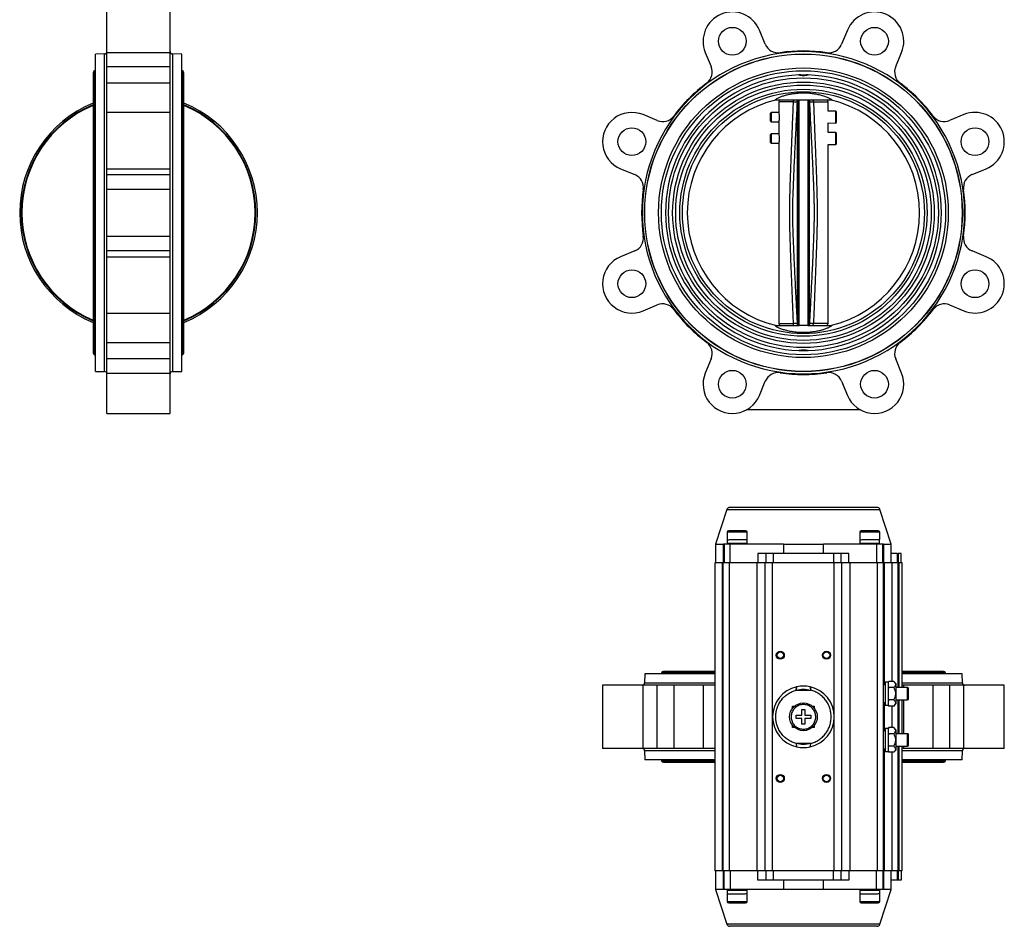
# Model space of a CAD drawing. Header units: millimetres. Extents: x 411 to 1892, y 42 to 1259.
# Tile 1 of 25: x 470 to 1109, y 42 to 631. Entities that reach past the tile are written whole.
import ezdxf

# ---------------------------------------------------------------- set-up
doc = ezdxf.new("R2010")
doc.units = ezdxf.units.MM

msp = doc.modelspace()

# ---------------------------------------------------------------- linework, layer by layer
at = {"color": 7, "linetype": 'Continuous', "lineweight": 25}
for p, q in [((526.74, 609.43), (526.74, 635.7)), ((567.74, 609.43), (567.74, 635.7)), ((953.92, 614.74), (950.09, 623.97)), ((1007.21, 623.97), (1003.39, 614.74)), ((525.26, 608.48), (519.24, 608.37)), ((519.24, 402.37), (519.24, 608.37)), ((526.74, 609.43), (567.74, 609.43)), ((526.74, 600.2), (526.74, 609.43)), ((567.74, 600.2), (567.74, 609.43)), ((575.23, 608.37), (569.21, 608.48)), ((575.23, 402.37), (575.23, 608.37)), ((914.99, 609.43), (918.81, 600.2)), ((1038.5, 600.2), (1042.32, 609.43)), ((517.74, 596.22), (517.74, 414.52)), ((519.24, 597.57), (518.74, 597.57)), ((518.74, 597.57), (518.74, 505.37)), ((526.74, 600.2), (567.74, 600.2)), ((526.74, 589.54), (526.74, 600.2)), ((567.74, 589.54), (567.74, 600.2)), ((575.74, 597.57), (575.23, 597.57)), ((575.74, 505.37), (575.74, 597.57)), ((576.74, 414.52), (576.74, 596.22)), ((976.88, 594.91), (975.62, 594.82)), ((976.88, 594.91), (980.42, 594.91)), ((981.69, 594.82), (980.42, 594.91)), ((567.74, 589.54), (526.74, 589.54)), ((526.74, 570.49), (526.74, 589.54)), ((567.74, 570.49), (567.74, 589.54)), ((960.26, 578.67), (975.46, 578.67)), ((962.65, 577.32), (962.65, 570.54)), ((969.19, 578.67), (969.19, 578.52)), ((974.56, 577.38), (974.63, 577.38)), ((974.63, 577.38), (974.63, 433.36)), ((975.05, 432.49), (975.05, 578.26)), ((975.65, 578.51), (975.8, 578.52)), ((975.65, 578.51), (975.65, 432.23)), ((981.65, 578.51), (981.51, 578.52)), ((981.65, 432.23), (981.65, 578.51)), ((981.76, 578.5), (981.72, 578.5)), ((982.25, 432.49), (982.25, 578.26)), ((982.67, 433.36), (982.67, 577.38)), ((982.67, 577.38), (982.75, 577.38)), ((988.11, 578.52), (988.11, 578.67)), ((994.65, 571.22), (994.65, 577.32)), ((567.74, 570.49), (526.74, 570.49)), ((526.74, 533.93), (526.74, 570.49)), ((567.74, 533.93), (567.74, 570.49)), ((883.83, 565.22), (874.6, 569.04)), ((957.7, 570.44), (957.15, 569.88)), ((957.15, 569.88), (957.15, 564.98)), ((962.65, 570.54), (957.7, 570.44)), ((957.7, 570.44), (957.7, 564.41)), ((999.6, 571.32), (994.65, 571.22)), ((1000.15, 570.78), (999.6, 571.32)), ((999.6, 563.53), (999.6, 571.32)), ((1000.15, 564.07), (1000.15, 570.78)), ((1082.71, 569.04), (1073.48, 565.22)), ((957.15, 564.98), (957.7, 564.41)), ((957.7, 564.41), (962.65, 564.31)), ((962.65, 564.31), (962.65, 556.67)), ((994.65, 563.63), (999.6, 563.53)), ((994.65, 557.35), (994.65, 563.63)), ((999.6, 563.53), (1000.15, 564.07)), ((957.7, 556.57), (957.15, 556.01)), ((957.15, 556.01), (957.15, 551.11)), ((962.65, 556.67), (957.7, 556.57)), ((957.7, 556.57), (957.7, 550.55)), ((999.6, 557.45), (994.65, 557.35)), ((1000.15, 556.92), (999.6, 557.45)), ((999.6, 549.66), (999.6, 557.45)), ((1000.15, 550.2), (1000.15, 556.92)), ((957.15, 551.11), (957.7, 550.55)), ((957.7, 550.55), (962.65, 550.44)), ((962.65, 550.44), (962.65, 433.42)), ((994.65, 549.77), (999.6, 549.66)), ((994.65, 433.42), (994.65, 549.77)), ((999.6, 549.66), (1000.15, 550.2)), ((526.74, 533.93), (567.74, 533.93)), ((526.74, 530.11), (526.74, 533.93)), ((567.74, 530.11), (567.74, 533.93)), ((860.05, 533.93), (869.29, 530.11)), ((1088.02, 530.11), (1097.25, 533.93)), ((526.74, 530.11), (567.74, 530.11)), ((526.74, 520.5), (526.74, 530.11)), ((567.74, 520.5), (567.74, 530.11)), ((567.74, 520.5), (526.74, 520.5)), ((526.74, 490.25), (526.74, 520.5)), ((567.74, 490.25), (567.74, 520.5)), ((518.74, 505.37), (518.74, 413.17)), ((575.74, 413.17), (575.74, 505.37)), ((526.74, 490.25), (567.74, 490.25)), ((526.74, 480.64), (526.74, 490.25)), ((567.74, 480.64), (567.74, 490.25)), ((567.74, 480.64), (526.74, 480.64)), ((526.74, 476.81), (526.74, 480.64)), ((567.74, 476.81), (567.74, 480.64)), ((869.29, 480.64), (860.05, 476.81)), ((1097.25, 476.81), (1088.02, 480.64)), ((526.74, 440.26), (526.74, 476.81)), ((526.74, 476.81), (567.74, 476.81)), ((567.74, 440.26), (567.74, 476.81)), ((874.6, 441.71), (883.83, 445.53)), ((1073.48, 445.53), (1082.71, 441.71)), ((526.74, 440.26), (567.74, 440.26)), ((526.74, 421.21), (526.74, 440.26)), ((567.74, 421.21), (567.74, 440.26)), ((960.26, 432.07), (975.46, 432.07)), ((969.19, 432.22), (969.19, 432.07)), ((974.63, 433.36), (974.56, 433.36)), ((975.55, 432.24), (975.59, 432.24)), ((975.65, 432.23), (975.8, 432.22)), ((981.51, 432.22), (981.65, 432.23)), ((982.75, 433.36), (982.67, 433.36)), ((988.11, 432.07), (988.11, 432.22)), ((526.74, 421.21), (567.74, 421.21)), ((526.74, 410.55), (526.74, 421.21)), ((567.74, 410.55), (567.74, 421.21)), ((975.62, 415.92), (976.88, 415.83)), ((976.88, 415.83), (980.42, 415.83)), ((980.42, 415.83), (981.69, 415.92)), ((518.74, 413.17), (519.24, 413.17)), ((567.74, 410.55), (526.74, 410.55)), ((526.74, 401.32), (526.74, 410.55)), ((567.74, 401.32), (567.74, 410.55)), ((575.23, 413.17), (575.74, 413.17)), ((918.81, 410.55), (914.99, 401.32)), ((1042.32, 401.32), (1038.5, 410.55)), ((519.24, 402.37), (525.26, 402.27)), ((526.74, 401.32), (567.74, 401.32)), ((526.74, 375.05), (526.74, 401.32)), ((567.74, 375.05), (567.74, 401.32)), ((569.21, 402.27), (575.23, 402.37)), ((950.09, 386.77), (953.92, 396.01)), ((1003.39, 396.01), (1007.21, 386.77)), ((1015.65, 377.37), (941.65, 377.37)), ((526.74, 375.05), (567.74, 375.05)), ((929, 312.72), (921.65, 290.11)), ((1035.65, 290.11), (1028.3, 312.72)), ((929.15, 297.91), (929.15, 290.91)), ((942.15, 293.25), (942.15, 297.91)), ((1015.15, 297.91), (1015.15, 290.91)), ((1028.15, 293.25), (1028.15, 297.91)), ((921.65, 290.11), (921.65, 278.11)), ((921.65, 290.11), (926.71, 290.11)), ((926.71, 278.11), (926.71, 290.11)), ((927.15, 290.11), (926.71, 290.11)), ((931.15, 290.11), (927.15, 290.11)), ((927.15, 290.11), (927.15, 278.11)), ((929.15, 292.86), (929.15, 290.36)), ((929.15, 290.91), (942.15, 290.91)), ((931.15, 278.11), (931.15, 290.11)), ((965.66, 290.11), (931.15, 290.11)), ((931.65, 290.36), (931.65, 290.11)), ((939.65, 290.11), (939.65, 290.53)), ((942.07, 290.59), (942.07, 293.09)), ((965.66, 290.11), (991.64, 290.11)), ((965.66, 290.11), (965.66, 284.11)), ((991.64, 284.11), (991.64, 290.11)), ((1026.15, 290.11), (991.64, 290.11)), ((1015.15, 292.86), (1015.15, 290.36)), ((1015.15, 290.91), (1028.15, 290.91)), ((1017.65, 290.36), (1017.65, 290.11)), ((1025.65, 290.11), (1025.65, 290.53)), ((1030.15, 290.11), (1026.15, 290.11)), ((1026.15, 290.11), (1026.15, 278.11)), ((1028.07, 290.59), (1028.07, 293.09)), ((1030.15, 278.11), (1030.15, 290.11)), ((1030.6, 290.11), (1030.15, 290.11)), ((1030.6, 290.11), (1035.65, 290.11)), ((1030.6, 290.11), (1030.6, 278.11)), ((1035.65, 278.11), (1035.65, 290.11)), ((949.15, 284.11), (949.15, 278.11)), ((954.15, 284.11), (949.15, 284.11)), ((954.15, 284.11), (954.15, 278.11)), ((959.15, 284.11), (954.15, 284.11)), ((959.15, 278.11), (959.15, 284.11)), ((998.15, 284.11), (959.15, 284.11)), ((998.15, 284.11), (998.15, 278.11)), ((1003.15, 284.11), (998.15, 284.11)), ((1003.15, 278.11), (1003.15, 284.11)), ((1008.15, 284.11), (1003.15, 284.11)), ((1008.15, 278.11), (1008.15, 284.11)), ((1039.36, 284.11), (1035.65, 284.11)), ((1039.36, 284.11), (1039.36, 278.11)), ((1039.36, 284.11), (1040.15, 284.11)), ((1040.15, 284.11), (1040.15, 278.11)), ((1042.15, 284.11), (1040.15, 284.11)), ((1042.15, 278.11), (1042.15, 284.11)), ((921.15, 278.11), (921.15, 78.11)), ((926.21, 278.11), (921.15, 278.11)), ((926.21, 78.11), (926.21, 278.11)), ((926.65, 278.11), (926.21, 278.11)), ((926.65, 78.11), (926.65, 278.11)), ((930.65, 278.11), (926.65, 278.11)), ((930.65, 78.11), (930.65, 278.11)), ((948.65, 278.11), (930.65, 278.11)), ((948.65, 78.11), (948.65, 278.11)), ((953.65, 278.11), (948.65, 278.11)), ((953.65, 278.11), (953.65, 78.11)), ((958.65, 278.11), (953.65, 278.11)), ((958.65, 78.11), (958.65, 278.11)), ((998.65, 278.11), (958.65, 278.11)), ((998.65, 78.11), (998.65, 278.11)), ((1003.65, 278.11), (998.65, 278.11)), ((1003.65, 78.11), (1003.65, 278.11)), ((1008.65, 278.11), (1003.65, 278.11)), ((1008.65, 278.11), (1008.65, 78.11)), ((1026.65, 278.11), (1008.65, 278.11)), ((1026.65, 78.11), (1026.65, 278.11)), ((1030.65, 278.11), (1026.65, 278.11)), ((1030.65, 78.11), (1030.65, 278.11)), ((1031.09, 278.11), (1030.65, 278.11)), ((1036.15, 278.11), (1031.09, 278.11)), ((1036.15, 201.11), (1036.15, 278.11)), ((1039.86, 278.11), (1036.15, 278.11)), ((1040.65, 278.11), (1039.86, 278.11)), ((1040.15, 278.11), (1039.86, 278.11)), ((1042.65, 278.11), (1040.65, 278.11)), ((1042.65, 197.11), (1042.65, 278.11)), ((875.65, 206.1), (875.55, 200.08)), ((921.15, 206.1), (875.65, 206.1)), ((886.45, 206.61), (886.45, 206.1)), ((921.15, 206.61), (886.45, 206.61)), ((921.15, 207.61), (887.8, 207.61)), ((1069.5, 207.61), (1042.65, 207.61)), ((1070.85, 206.61), (1042.65, 206.61)), ((1081.65, 206.1), (1042.65, 206.1)), ((1070.85, 206.1), (1070.85, 206.61)), ((1081.76, 200.08), (1081.65, 206.1)), ((848.33, 198.61), (848.33, 157.61)), ((874.6, 198.61), (848.33, 198.61)), ((874.6, 157.61), (874.6, 198.61)), ((883.83, 198.61), (874.6, 198.61)), ((883.83, 157.61), (883.83, 198.61)), ((894.49, 198.61), (883.83, 198.61)), ((894.49, 198.61), (894.49, 157.61)), ((913.54, 198.61), (894.49, 198.61)), ((913.54, 198.61), (913.54, 157.61)), ((921.15, 198.61), (913.54, 198.61)), ((1033.55, 200.61), (1031.65, 200.61)), ((1031.65, 200.61), (1031.65, 185.61)), ((1034.05, 201.11), (1033.55, 200.61)), ((1034.05, 201.11), (1033.61, 200.57)), ((1033.65, 200.54), (1033.65, 185.67)), ((1037.25, 201.11), (1034.05, 201.11)), ((1038.65, 199.71), (1037.25, 201.11)), ((1038.65, 199.71), (1038.65, 186.51)), ((1043.77, 198.61), (1042.65, 198.61)), ((1043.77, 197.11), (1043.77, 198.61)), ((1062.82, 198.61), (1043.77, 198.61)), ((1062.82, 157.61), (1062.82, 198.61)), ((1073.48, 198.61), (1062.82, 198.61)), ((1073.48, 198.61), (1073.48, 157.61)), ((1082.71, 198.61), (1073.48, 198.61)), ((1082.71, 157.61), (1082.71, 198.61)), ((1108.98, 198.61), (1082.71, 198.61)), ((1108.98, 157.61), (1108.98, 198.61)), ((973.8, 195.11), (973.86, 195.46)), ((983.51, 195.11), (973.8, 195.11)), ((983.45, 195.46), (983.51, 195.11)), ((1034.05, 197.11), (1033.58, 195.97)), ((1033.65, 197.61), (1034.05, 197.11)), ((1037.25, 197.11), (1034.05, 197.11)), ((1046.24, 197.11), (1038.65, 197.11)), ((1031.65, 185.61), (1033.55, 185.61)), ((1033.55, 185.61), (1034.05, 185.11)), ((1033.57, 190.24), (1034.05, 189.11)), ((1033.57, 185.72), (1034.05, 185.11)), ((1034.05, 189.11), (1033.58, 188.54)), ((1037.25, 189.11), (1034.05, 189.11)), ((1037.25, 185.11), (1038.65, 186.51)), ((1038.65, 189.11), (1046.24, 189.11)), ((1042.65, 167.11), (1042.65, 189.11)), ((1043.77, 167.11), (1043.77, 189.11)), ((971.65, 185.11), (973, 185.11)), ((971.65, 183.76), (971.65, 185.11)), ((973.93, 179.11), (977.65, 179.11)), ((977.65, 179.11), (977.65, 182.83)), ((979.65, 182.83), (979.65, 179.11)), ((979.65, 179.11), (983.38, 179.11)), ((984.31, 185.11), (985.65, 185.11)), ((985.65, 185.11), (985.65, 183.76)), ((1037.25, 185.11), (1034.05, 185.11)), ((1036.15, 171.11), (1036.15, 185.11)), ((977.65, 177.11), (973.93, 177.11)), ((977.65, 173.38), (977.65, 177.11)), ((983.38, 177.11), (979.65, 177.11)), ((979.65, 177.11), (979.65, 173.38)), ((971.65, 171.11), (971.65, 172.45)), ((973, 171.11), (971.65, 171.11)), ((985.65, 171.11), (984.31, 171.11)), ((985.65, 172.45), (985.65, 171.11)), ((1033.55, 170.61), (1031.65, 170.61)), ((1031.65, 170.61), (1031.65, 155.61)), ((1034.05, 171.11), (1033.55, 170.61)), ((1034.05, 167.11), (1033.58, 165.97)), ((1034.05, 171.11), (1033.61, 170.57)), ((1033.65, 170.54), (1033.65, 155.67)), ((1033.65, 167.61), (1034.05, 167.11)), ((1037.25, 171.11), (1034.05, 171.11)), ((1037.25, 167.11), (1034.05, 167.11)), ((1038.65, 169.71), (1037.25, 171.11)), ((1038.65, 169.71), (1038.65, 156.51)), ((1046.24, 167.11), (1038.65, 167.11)), ((973.86, 160.76), (973.8, 161.11)), ((973.8, 161.11), (983.51, 161.11)), ((983.51, 161.11), (983.45, 160.76)), ((1033.57, 160.24), (1034.05, 159.11)), ((874.6, 157.61), (848.33, 157.61)), ((883.83, 157.61), (874.6, 157.61)), ((875.55, 156.13), (875.65, 150.11)), ((894.49, 157.61), (883.83, 157.61)), ((913.54, 157.61), (894.49, 157.61)), ((921.15, 157.61), (913.54, 157.61)), ((1031.65, 155.61), (1033.55, 155.61)), ((1033.55, 155.61), (1034.05, 155.11)), ((1033.57, 155.72), (1034.05, 155.11)), ((1034.05, 159.11), (1033.58, 158.54)), ((1037.25, 159.11), (1034.05, 159.11)), ((1037.25, 155.11), (1034.05, 155.11)), ((1036.15, 78.11), (1036.15, 155.11)), ((1037.25, 155.11), (1038.65, 156.51)), ((1038.65, 159.11), (1046.24, 159.11)), ((1042.65, 78.11), (1042.65, 159.11)), ((1043.77, 157.61), (1042.65, 157.61)), ((1043.77, 157.61), (1043.77, 159.11)), ((1062.82, 157.61), (1043.77, 157.61)), ((1073.48, 157.61), (1062.82, 157.61)), ((1082.71, 157.61), (1073.48, 157.61)), ((1081.65, 150.11), (1081.76, 156.13)), ((1108.98, 157.61), (1082.71, 157.61)), ((921.15, 150.11), (875.65, 150.11)), ((886.45, 150.11), (886.45, 149.61)), ((886.45, 149.61), (921.15, 149.61)), ((887.8, 148.61), (921.15, 148.61)), ((1081.65, 150.11), (1042.65, 150.11)), ((1042.65, 149.61), (1070.85, 149.61)), ((1042.65, 148.61), (1069.5, 148.61)), ((1070.85, 149.61), (1070.85, 150.11)), ((926.21, 78.11), (921.15, 78.11)), ((921.65, 78.11), (921.65, 66.11)), ((926.65, 78.11), (926.21, 78.11)), ((930.65, 78.11), (926.65, 78.11)), ((926.71, 66.11), (926.71, 78.11)), ((927.15, 66.11), (927.15, 78.11)), ((948.65, 78.11), (930.65, 78.11)), ((931.15, 78.11), (931.15, 66.11)), ((953.65, 78.11), (948.65, 78.11)), ((949.15, 72.11), (949.15, 78.11)), ((958.65, 78.11), (953.65, 78.11)), ((954.15, 78.11), (954.15, 72.11)), ((998.65, 78.11), (958.65, 78.11)), ((959.15, 72.11), (959.15, 78.11)), ((998.15, 72.11), (998.15, 78.11)), ((1003.65, 78.11), (998.65, 78.11)), ((1003.15, 72.11), (1003.15, 78.11)), ((1008.65, 78.11), (1003.65, 78.11)), ((1008.15, 78.11), (1008.15, 72.11)), ((1026.65, 78.11), (1008.65, 78.11)), ((1026.15, 66.11), (1026.15, 78.11)), ((1030.65, 78.11), (1026.65, 78.11)), ((1030.15, 78.11), (1030.15, 66.11)), ((1030.6, 78.11), (1030.6, 66.11)), ((1031.09, 78.11), (1030.65, 78.11)), ((1036.15, 78.11), (1031.09, 78.11)), ((1035.65, 66.11), (1035.65, 78.11)), ((1039.86, 78.11), (1036.15, 78.11)), ((1039.36, 78.11), (1039.36, 72.11)), ((1039.86, 78.11), (1040.65, 78.11)), ((1040.15, 78.11), (1039.86, 78.11)), ((1040.15, 78.11), (1040.15, 72.11)), ((1042.65, 78.11), (1040.65, 78.11)), ((1042.15, 78.11), (1042.15, 72.11)), ((954.15, 72.11), (949.15, 72.11)), ((959.15, 72.11), (954.15, 72.11)), ((998.15, 72.11), (959.15, 72.11)), ((965.66, 72.11), (965.66, 66.11)), ((991.64, 66.11), (991.64, 72.11)), ((1003.15, 72.11), (998.15, 72.11)), ((1008.15, 72.11), (1003.15, 72.11)), ((1039.36, 72.11), (1035.65, 72.11)), ((1040.15, 72.11), (1039.36, 72.11)), ((1042.15, 72.11), (1040.15, 72.11)), ((921.65, 66.11), (929, 43.49)), ((926.71, 66.11), (921.65, 66.11)), ((927.15, 66.11), (926.71, 66.11)), ((931.15, 66.11), (927.15, 66.11)), ((942.15, 65.31), (929.15, 65.31)), ((929.23, 65.62), (929.23, 63.12)), ((965.66, 66.11), (931.15, 66.11)), ((931.65, 66.11), (931.65, 65.68)), ((939.65, 65.86), (939.65, 66.11)), ((942.15, 63.36), (942.15, 65.86)), ((942.15, 58.31), (942.15, 65.31)), ((991.64, 66.11), (965.66, 66.11)), ((1026.15, 66.11), (991.64, 66.11)), ((1028.15, 65.31), (1015.15, 65.31)), ((1015.23, 65.62), (1015.23, 63.12)), ((1017.65, 66.11), (1017.65, 65.68)), ((1025.65, 65.86), (1025.65, 66.11)), ((1030.15, 66.11), (1026.15, 66.11)), ((1028.15, 63.36), (1028.15, 65.86)), ((1028.15, 58.31), (1028.15, 65.31)), ((1028.3, 43.49), (1035.65, 66.11)), ((1030.6, 66.11), (1030.15, 66.11)), ((1035.65, 66.11), (1030.6, 66.11)), ((929.15, 62.96), (929.15, 58.31)), ((1015.15, 62.96), (1015.15, 58.31))]:
    msp.add_line(p, q, dxfattribs=at)
at = {"color": 8, "linetype": 'Continuous', "lineweight": 25}
for p, q in [((525.26, 402.27), (525.26, 608.48)), ((569.21, 608.48), (569.21, 505.37)), ((972.17, 577.32), (962.65, 577.32)), ((985.14, 577.32), (994.65, 577.32)), ((569.21, 505.37), (569.21, 402.27)), ((994.65, 433.42), (985.14, 433.42)), ((929, 312.72), (978.38, 312.72)), ((978.38, 312.72), (1028.3, 312.72)), ((942.15, 297.91), (929.15, 297.91)), ((1028.15, 297.91), (1015.15, 297.91)), ((1031.09, 278.11), (1031.09, 198.93)), ((1039.86, 278.11), (1039.86, 197.11)), ((1040.65, 278.11), (1040.65, 197.11)), ((875.55, 200.08), (921.15, 200.08)), ((1042.65, 200.08), (1081.76, 200.08)), ((1046.24, 189.11), (1046.24, 197.11)), ((1031.09, 187.28), (1031.09, 168.93)), ((1039.86, 189.11), (1039.86, 167.11)), ((1040.65, 189.11), (1040.65, 167.11)), ((1046.24, 159.11), (1046.24, 167.11)), ((921.15, 156.13), (875.55, 156.13)), ((1031.09, 157.28), (1031.09, 78.11)), ((1039.86, 159.11), (1039.86, 78.11)), ((1040.65, 159.11), (1040.65, 78.11)), ((1081.76, 156.13), (1042.65, 156.13)), ((929.15, 58.31), (942.15, 58.31)), ((1015.15, 58.31), (1028.15, 58.31)), ((1028.3, 43.49), (929, 43.49))]:
    msp.add_line(p, q, dxfattribs=at)
at = {"color": 7, "linetype": 'Continuous', "lineweight": 25, "flags": 128}
for points in [[(981.82, 578.67), (982.74, 578.67), (985.38, 578.67), (987.9, 578.67), (990.24, 578.67), (992.36, 578.67), (994.22, 578.67), (995.8, 578.67), (997.04, 578.67)], [(981.87, 432.07), (982.74, 432.07), (985.38, 432.07), (987.9, 432.07), (990.24, 432.07), (992.36, 432.07), (994.22, 432.07), (995.8, 432.07), (997.04, 432.07)], [(1025.65, 65.93), (1025.97, 65.92), (1027.47, 65.89), (1028.13, 65.86), (1027.84, 65.83), (1026.67, 65.8), (1024.76, 65.77), (1022.4, 65.74), (1019.94, 65.71), (1017.72, 65.68), (1016.08, 65.65), (1015.23, 65.62), (1015.23, 65.62)]]:
    msp.add_lwpolyline(points, dxfattribs=at)
at = {"color": 8, "linetype": 'Continuous', "lineweight": 25, "flags": 128}
msp.add_lwpolyline([(962.65, 433.42), (962.7, 433.42), (963.08, 433.42), (963.82, 433.42), (964.92, 433.42), (966.33, 433.42), (968.04, 433.42), (970.01, 433.42), (972.17, 433.42)], dxfattribs=at)
at = {"color": 7, "linetype": 'Continuous', "lineweight": 25}
for centre, radius in [((932.54, 616.7), 9), ((1024.77, 616.7), 9), ((978.65, 505.37), 103.11), ((978.65, 505.37), 103), ((978.65, 505.37), 94), ((978.65, 505.37), 92.2), ((978.65, 505.37), 87.55), ((978.65, 505.37), 84.85), ((978.65, 505.37), 82.9), ((978.65, 505.37), 80.2), ((978.65, 505.37), 78.5), ((867.33, 551.49), 9), ((1089.98, 551.49), 9), ((867.33, 459.26), 9), ((1089.98, 459.26), 9), ((932.54, 394.05), 9), ((1024.77, 394.05), 9), ((963.65, 218.11), 2.6), ((963.65, 218.11), 2.1), ((993.65, 218.11), 2.6), ((993.65, 218.11), 2.1), ((978.65, 178.11), 9), ((963.65, 138.11), 2.6), ((993.65, 138.11), 2.6), ((963.65, 138.11), 2.1), ((993.65, 138.11), 2.1)]:
    msp.add_circle(centre, radius, dxfattribs=at)
for centre, radius, start, end in [((932.54, 616.7), 19, 22.5, 202.5), ((1024.77, 616.7), 19, 337.5, 157.5), ((962.23, 618.18), 9, 202.5, 278.28188), ((995.07, 618.18), 9, 261.71812, 337.5), ((525.24, 609.98), 1.5, 271, 0), ((569.24, 609.98), 1.5, 180, 269), ((978.65, 505.37), 104.6, 0, 180), ((978.65, 505.37), 105, 81.71812, 98.28188), ((519.15, 596.22), 1.41, 106.94229, 180), ((575.32, 596.22), 1.41, 0, 73.05771), ((978.65, 505.37), 89.5, 91.94225, 268.05775), ((910.49, 596.75), 9, 306.71812, 22.5), ((978.65, 505.37), 89.5, 271.94225, 88.05775), ((1046.81, 596.75), 9, 157.5, 233.28188), ((978.65, 505.37), 105, 126.71812, 143.28188), ((978.65, 505.37), 105, 36.71812, 53.28188), ((547.24, 505.37), 77.1, 112.49606, 247.50394), ((547.24, 505.37), 76.1, 112.80822, 247.19178), ((547.24, 505.37), 75.7, 112.93545, 247.06455), ((547.24, 505.37), 77.1, 292.49606, 67.50394), ((547.24, 505.37), 76.1, 292.80822, 67.19178), ((547.24, 505.37), 75.7, 292.93545, 67.06455), ((978.65, 505.37), 75.36, 103.42699, 256.57301), ((963.85, 577.32), 1.2, 90, 180), ((993.45, 577.32), 1.2, 0, 90), ((978.65, 505.37), 75.36, 283.42699, 76.57301), ((867.33, 551.49), 19, 67.5, 247.5), ((1089.98, 551.49), 19, 292.5, 112.5), ((887.27, 573.53), 9, 247.5, 323.28188), ((1070.03, 573.53), 9, 216.71812, 292.5), ((865.84, 521.79), 9, 351.71812, 67.5), ((1091.46, 521.79), 9, 112.5, 188.28188), ((978.65, 505.37), 105, 171.71812, 188.28188), ((978.65, 505.37), 105, 351.71812, 8.28188), ((978.65, 505.37), 104.6, 180, 0), ((865.84, 488.95), 9, 292.5, 8.28188), ((1091.46, 488.95), 9, 171.71812, 247.5), ((867.33, 459.26), 19, 112.5, 292.5), ((1089.98, 459.26), 19, 247.5, 67.5), ((887.27, 437.21), 9, 36.71812, 112.5), ((978.65, 505.37), 105, 216.71812, 233.28188), ((978.65, 505.37), 105, 306.71812, 323.28188), ((1070.03, 437.21), 9, 67.5, 143.28188), ((963.85, 433.42), 1.2, 180, 270), ((993.45, 433.42), 1.2, 270, 0), ((910.49, 413.99), 9, 337.5, 53.28188), ((1046.81, 413.99), 9, 126.71812, 202.5), ((519.15, 414.52), 1.41, 180, 253.05771), ((575.32, 414.52), 1.41, 286.94229, 0), ((525.24, 400.77), 1.5, 0, 89), ((569.24, 400.77), 1.5, 91, 180), ((932.54, 394.05), 19, 157.5, 337.5), ((962.23, 392.56), 9, 81.71812, 157.5), ((978.65, 505.37), 105, 261.71812, 278.28188), ((995.07, 392.56), 9, 22.5, 98.28188), ((1024.77, 394.05), 19, 202.5, 22.5), ((930.9, 312.11), 2, 90, 162), ((1026.4, 312.11), 2, 18, 90), ((930.15, 297.91), 1, 90, 180), ((941.15, 297.91), 1, 0, 90), ((1016.15, 297.91), 1, 90, 180), ((1027.15, 297.91), 1, 0, 90), ((887.8, 206.2), 1.41, 90, 163.05771), ((1069.5, 206.2), 1.41, 16.94229, 90), ((874.05, 200.11), 1.5, 270, 359), ((978.65, 178.11), 20, 77.36295, 102.63705), ((1030.85, 197.76), 1.2, 48.18969, 99.59407), ((1083.26, 200.11), 1.5, 181, 270), ((978.65, 178.11), 20, 102.63705, 257.36295), ((978.65, 178.11), 20, 282.63705, 77.36295), ((1046.24, 196.61), 0.5, 0, 90), ((1030.85, 188.46), 1.2, 260.40593, 311.81031), ((1046.24, 189.61), 0.5, 270, 0), ((1030.85, 167.76), 1.2, 48.18969, 99.59407), ((1046.24, 166.61), 0.5, 0, 90), ((874.05, 156.11), 1.5, 1, 90), ((978.65, 178.11), 20, 257.36295, 282.63705), ((1030.85, 158.46), 1.2, 260.40593, 311.81031), ((1046.24, 159.61), 0.5, 270, 0), ((1083.26, 156.11), 1.5, 90, 179), ((887.8, 150.02), 1.41, 196.94229, 270), ((1069.5, 150.02), 1.41, 270, 343.05771), ((930.15, 58.31), 1, 180, 270), ((941.15, 58.31), 1, 270, 0), ((1016.15, 58.31), 1, 180, 270), ((1027.15, 58.31), 1, 270, 0), ((930.9, 44.11), 2, 198, 270), ((1026.4, 44.11), 2, 270, 342)]:
    msp.add_arc(centre, radius, start, end, dxfattribs=at)
for points, knots in [([(975.62, 594.82), (976.61, 594.67), (978.63, 594.37), (980.66, 594.67), (981.69, 594.82)], [0, 0, 0, 0, 0.490336, 1, 1, 1, 1]), ([(997.04, 578.67), (996.68, 578.92), (995.94, 579.41), (994.17, 580.24), (991.88, 581.08), (989.08, 581.86), (985.94, 582.47), (982.73, 582.86), (979.52, 583.02), (976.51, 582.98), (973.65, 582.76), (970.98, 582.4), (968.48, 581.9), (966.12, 581.29), (964.02, 580.58), (961.82, 579.67), (960.86, 579.05), (960.26, 578.67)], [0, 0, 0, 0, 0.067619, 0.135232, 0.20977, 0.284256, 0.353538, 0.422763, 0.483069, 0.543368, 0.599023, 0.654698, 0.712217, 0.769761, 0.833557, 0.897373, 1, 1, 1, 1]), ([(972.17, 433.42), (972.07, 435.79), (971.88, 440.53), (971.59, 447.62), (971.31, 454.78), (971.02, 461.89), (970.76, 468.63), (970.53, 474.61), (970.35, 479.77), (970.18, 484.6), (970.04, 489.17), (969.91, 493.5), (969.83, 497.35), (969.78, 500.89), (969.75, 504.21), (969.76, 507.4), (969.79, 510.6), (969.84, 514.17), (969.94, 518.34), (970.09, 523.41), (970.27, 528.79), (970.44, 533.61), (970.59, 537.67), (970.74, 541.42), (970.89, 545.53), (971.05, 549.6), (971.2, 553.35), (971.34, 556.92), (971.51, 560.96), (971.69, 565.43), (971.87, 569.93), (972.03, 573.84), (972.13, 576.23), (972.17, 577.32)], [0, 0, 0, 0, 0.04941, 0.09872, 0.14793, 0.198711, 0.246934, 0.288494, 0.323393, 0.354515, 0.389202, 0.418602, 0.444834, 0.469445, 0.492319, 0.513942, 0.535891, 0.559097, 0.588341, 0.622781, 0.664814, 0.700359, 0.723313, 0.749409, 0.778648, 0.80896, 0.834377, 0.856709, 0.883545, 0.918469, 0.950059, 0.977236, 1, 1, 1, 1]), ([(974.56, 577.38), (974.31, 572.53), (973.82, 562.89), (973.1, 548.46), (972.41, 534.08), (971.77, 519.71), (971.44, 506.74), (971.65, 495.15), (972.04, 484.89), (972.51, 474.6), (973, 464.33), (973.51, 454.05), (974.03, 443.74), (974.38, 436.82), (974.56, 433.36)], [0, 0, 0, 0, 0.101217, 0.20067, 0.300871, 0.400727, 0.499998, 0.570764, 0.641924, 0.713625, 0.785184, 0.855885, 0.927913, 1, 1, 1, 1]), ([(972.17, 577.32), (972.51, 577.33), (973.18, 577.34), (973.93, 577.36), (974.45, 577.37), (974.52, 577.38), (974.56, 577.38)], [0, 0, 0, 0, 0.250129, 0.500099, 0.750013, 1, 1, 1, 1]), ([(974.56, 577.38), (974.58, 577.53), (974.63, 577.83), (974.91, 578.21), (975.3, 578.47), (975.61, 578.51), (975.76, 578.52)], [0, 0, 0, 0, 0.238855, 0.497365, 0.757342, 1, 1, 1, 1]), ([(974.63, 577.38), (974.64, 577.48), (974.64, 577.61), (974.72, 577.83), (974.78, 577.94), (974.85, 578.05), (974.91, 578.12), (974.98, 578.19), (975.03, 578.23), (975.05, 578.25), (975.05, 578.26)], [0, 0, 0, 0, 0.494003, 0.629684, 0.779203, 0.841976, 0.905425, 0.948083, 0.990675, 1, 1, 1, 1]), ([(975.65, 578.51), (975.59, 578.5), (975.42, 578.47), (975.22, 578.38), (975.11, 578.3), (975.05, 578.26)], [0, 0, 0, 0, 0.197749, 0.537054, 1, 1, 1, 1]), ([(981.51, 578.52), (981.34, 578.52), (981, 578.52), (980.35, 578.52), (979.64, 578.52), (978.98, 578.52), (978.39, 578.52), (977.75, 578.52), (976.97, 578.52), (976.31, 578.52), (975.95, 578.52), (975.8, 578.52)], [0, 0, 0, 0, 0.146121, 0.291356, 0.393792, 0.462753, 0.532167, 0.593879, 0.691336, 0.869803, 1, 1, 1, 1]), ([(981.65, 578.51), (981.72, 578.5), (981.89, 578.47), (982.08, 578.38), (982.19, 578.3), (982.25, 578.26)], [0, 0, 0, 0, 0.197741, 0.537032, 1, 1, 1, 1]), ([(982.25, 578.26), (982.28, 578.23), (982.32, 578.2), (982.39, 578.13), (982.45, 578.06), (982.54, 577.92), (982.66, 577.66), (982.67, 577.5), (982.67, 577.38)], [0, 0, 0, 0, 0.053607, 0.09695, 0.140101, 0.21844, 0.42972, 1, 1, 1, 1]), ([(982.75, 433.36), (982.89, 436.13), (983.16, 441.38), (983.54, 448.9), (983.89, 455.92), (984.23, 462.79), (984.56, 469.52), (984.85, 475.81), (985.11, 481.4), (985.32, 486.4), (985.48, 490.77), (985.61, 494.53), (985.69, 497.74), (985.75, 500.7), (985.78, 503.55), (985.78, 506.28), (985.76, 508.97), (985.72, 511.7), (985.65, 514.49), (985.57, 517.44), (985.47, 520.24), (985.37, 522.99), (985.26, 525.68), (985.13, 528.68), (984.99, 531.95), (984.81, 535.86), (984.59, 540.45), (984.35, 545.58), (984.08, 550.89), (983.81, 556.41), (983.5, 562.6), (983.14, 569.64), (982.89, 574.69), (982.75, 577.38)], [0, 0, 0, 0, 0.057765, 0.109392, 0.156528, 0.204078, 0.252511, 0.296743, 0.335273, 0.369001, 0.400873, 0.426162, 0.447313, 0.467784, 0.487753, 0.506478, 0.52475, 0.543693, 0.563119, 0.582944, 0.605144, 0.621434, 0.640083, 0.661218, 0.683962, 0.708144, 0.742663, 0.779577, 0.815033, 0.853297, 0.894687, 0.943884, 1, 1, 1, 1]), ([(982.75, 577.38), (982.78, 577.38), (982.86, 577.37), (983.37, 577.36), (984.13, 577.34), (984.8, 577.33), (985.14, 577.32)], [0, 0, 0, 0, 0.24998, 0.499896, 0.749863, 1, 1, 1, 1]), ([(985.14, 577.32), (985.24, 574.78), (985.45, 569.71), (985.75, 562.11), (986.05, 554.79), (986.32, 548.02), (986.55, 542.06), (986.76, 536.39), (986.97, 530.71), (987.16, 525.11), (987.31, 520.14), (987.42, 515.98), (987.49, 512.36), (987.54, 509.19), (987.55, 506.35), (987.55, 503.64), (987.53, 500.85), (987.48, 497.94), (987.42, 494.78), (987.33, 491.14), (987.2, 486.77), (987.04, 482.14), (986.88, 477.47), (986.7, 472.81), (986.51, 467.72), (986.31, 462.73), (986.14, 458.21), (985.97, 454.04), (985.79, 449.61), (985.61, 444.98), (985.43, 440.62), (985.27, 436.83), (985.18, 434.49), (985.14, 433.42)], [0, 0, 0, 0, 0.052961, 0.105799, 0.158513, 0.205619, 0.246909, 0.28284, 0.323721, 0.365422, 0.399621, 0.427197, 0.452228, 0.474964, 0.49321, 0.511523, 0.531288, 0.551346, 0.572185, 0.597201, 0.627207, 0.663328, 0.693539, 0.724625, 0.760524, 0.79963, 0.828648, 0.854831, 0.886699, 0.92096, 0.951332, 0.977679, 1, 1, 1, 1]), ([(962.66, 570.39), (962.66, 570.4), (962.65, 570.44), (962.7, 570.18), (962.79, 569.62), (962.89, 568.79), (962.93, 568.01), (962.94, 567.22), (962.91, 566.42), (962.83, 565.53), (962.73, 564.86), (962.66, 564.46), (962.66, 564.46), (962.66, 564.46)], [0, 0, 0, 0, 0.034325, 0.139748, 0.24578, 0.353433, 0.46125, 0.50024, 0.606318, 0.712352, 0.819564, 0.927576, 1, 1, 1, 1]), ([(962.66, 556.52), (962.66, 556.53), (962.65, 556.57), (962.7, 556.31), (962.79, 555.75), (962.89, 554.92), (962.93, 554.14), (962.94, 553.35), (962.91, 552.56), (962.83, 551.66), (962.73, 550.99), (962.66, 550.6), (962.66, 550.6), (962.66, 550.59)], [0, 0, 0, 0, 0.034325, 0.139748, 0.24578, 0.353433, 0.46125, 0.50024, 0.606318, 0.712352, 0.819564, 0.927576, 1, 1, 1, 1]), ([(960.26, 432.07), (960.63, 431.83), (961.37, 431.33), (963.13, 430.5), (965.43, 429.66), (968.23, 428.88), (971.37, 428.27), (974.58, 427.88), (977.79, 427.73), (980.79, 427.77), (983.65, 427.99), (986.33, 428.35), (988.83, 428.84), (991.19, 429.46), (993.29, 430.16), (995.49, 431.08), (996.45, 431.69), (997.04, 432.07)], [0, 0, 0, 0, 0.067619, 0.135232, 0.20977, 0.284256, 0.353538, 0.422763, 0.483069, 0.543368, 0.599023, 0.654698, 0.712217, 0.769761, 0.833557, 0.897373, 1, 1, 1, 1]), ([(974.56, 433.36), (974.52, 433.36), (974.45, 433.37), (973.93, 433.39), (973.18, 433.4), (972.51, 433.42), (972.17, 433.42)], [0, 0, 0, 0, 0.24998, 0.499896, 0.749863, 1, 1, 1, 1]), ([(975.05, 432.49), (975.03, 432.51), (974.98, 432.55), (974.92, 432.61), (974.86, 432.69), (974.76, 432.82), (974.65, 433.09), (974.64, 433.25), (974.63, 433.36)], [0, 0, 0, 0, 0.053606, 0.096948, 0.140099, 0.218428, 0.429664, 1, 1, 1, 1]), ([(975.65, 432.23), (975.59, 432.24), (975.42, 432.27), (975.22, 432.36), (975.11, 432.44), (975.05, 432.49)], [0, 0, 0, 0, 0.1977525, 0.5370681, 1, 1, 1, 1]), ([(981.51, 432.22), (981.34, 432.22), (981, 432.22), (980.35, 432.22), (979.64, 432.22), (978.98, 432.22), (978.39, 432.22), (977.75, 432.22), (976.97, 432.22), (976.31, 432.22), (975.95, 432.22), (975.8, 432.22)], [0, 0, 0, 0, 0.146121, 0.291356, 0.393792, 0.462753, 0.532167, 0.593879, 0.691336, 0.869803, 1, 1, 1, 1]), ([(981.55, 432.22), (981.7, 432.24), (982, 432.27), (982.4, 432.53), (982.68, 432.91), (982.72, 433.22), (982.75, 433.36)], [0, 0, 0, 0, 0.240717, 0.499951, 0.759212, 1, 1, 1, 1]), ([(982.25, 432.49), (982.2, 432.45), (982.08, 432.36), (981.89, 432.27), (981.7, 432.24), (981.65, 432.23)], [0, 0, 0, 0, 0.425392, 0.854803, 1, 1, 1, 1]), ([(982.67, 433.36), (982.67, 433.26), (982.66, 433.13), (982.58, 432.92), (982.53, 432.81), (982.46, 432.7), (982.39, 432.62), (982.32, 432.55), (982.28, 432.51), (982.26, 432.49), (982.25, 432.49)], [0, 0, 0, 0, 0.494034, 0.629708, 0.779223, 0.841994, 0.905441, 0.948099, 0.990691, 1, 1, 1, 1]), ([(985.14, 433.42), (984.8, 433.42), (984.13, 433.4), (983.37, 433.39), (982.86, 433.37), (982.78, 433.36), (982.75, 433.36)], [0, 0, 0, 0, 0.250129, 0.500099, 0.750013, 1, 1, 1, 1]), ([(981.69, 415.92), (980.69, 416.07), (978.67, 416.37), (976.65, 416.08), (975.62, 415.92)], [0, 0, 0, 0, 0.490336, 1, 1, 1, 1]), ([(978.65, 314.11), (976.71, 314.11), (972.77, 314.11), (966.86, 314.11), (961.46, 314.11), (956.65, 314.11), (952.45, 314.11), (948.49, 314.11), (944.83, 314.11), (941.52, 314.11), (938.64, 314.11), (936.18, 314.11), (933.99, 314.11), (932.26, 314.11), (931.11, 314.11), (930.97, 314.11), (930.9, 314.11)], [0, 0, 0, 0, 0.077631, 0.157664, 0.239951, 0.304276, 0.368607, 0.4343, 0.5, 0.565693, 0.631393, 0.695717, 0.760049, 0.84233, 0.922367, 1, 1, 1, 1]), ([(1026.4, 314.11), (1026.33, 314.11), (1026.19, 314.11), (1025.05, 314.11), (1023.31, 314.11), (1021.12, 314.11), (1018.67, 314.11), (1015.78, 314.11), (1012.48, 314.11), (1008.81, 314.11), (1004.86, 314.11), (1000.65, 314.11), (995.85, 314.11), (990.45, 314.11), (984.54, 314.11), (980.59, 314.11), (978.65, 314.11)], [0, 0, 0, 0, 0.077627, 0.157664, 0.239951, 0.304276, 0.368607, 0.4343, 0.5, 0.565693, 0.631393, 0.695717, 0.760049, 0.84233, 0.922366, 1, 1, 1, 1]), ([(941.15, 298.91), (941.08, 298.91), (940.97, 298.91), (940.28, 298.91), (939.57, 298.91), (938.69, 298.91), (937.41, 298.91), (935.65, 298.91), (933.9, 298.91), (932.62, 298.91), (931.73, 298.91), (931.02, 298.91), (930.34, 298.91), (930.23, 298.91), (930.15, 298.91)], [0, 0, 0, 0, 0.119728, 0.18418, 0.25, 0.31582, 0.380272, 0.5, 0.619728, 0.68418, 0.75, 0.81582, 0.880272, 1, 1, 1, 1]), ([(1027.15, 298.91), (1027.08, 298.91), (1026.97, 298.91), (1026.28, 298.91), (1025.57, 298.91), (1024.69, 298.91), (1023.41, 298.91), (1021.65, 298.91), (1019.9, 298.91), (1018.62, 298.91), (1017.73, 298.91), (1017.02, 298.91), (1016.34, 298.91), (1016.23, 298.91), (1016.15, 298.91)], [0, 0, 0, 0, 0.119728, 0.18418, 0.25, 0.31582, 0.380272, 0.5, 0.619728, 0.68418, 0.75, 0.81582, 0.880272, 1, 1, 1, 1]), ([(931.65, 290.29), (931.54, 290.29), (930.71, 290.3), (929.68, 290.32), (929.34, 290.34), (929.17, 290.35)], [0, 0, 0, 0, 0.070246, 0.53521, 1, 1, 1, 1]), ([(942.07, 293.09), (941.85, 293.08), (941.41, 293.06), (939.67, 293.03), (937.41, 293), (934.88, 292.97), (932.47, 292.94), (930.52, 292.91), (929.33, 292.88), (929.26, 292.86), (929.23, 292.86)], [0, 0, 0, 0, 0.128217, 0.256082, 0.384262, 0.512242, 0.640389, 0.768412, 0.896521, 1, 1, 1, 1]), ([(929.23, 290.36), (929.26, 290.36), (929.33, 290.38), (930.52, 290.41), (932.47, 290.44), (934.88, 290.47), (937.41, 290.5), (939.67, 290.53), (941.41, 290.56), (941.85, 290.58), (942.07, 290.59)], [0, 0, 0, 0, 0.103409, 0.231529, 0.359562, 0.487719, 0.615708, 0.743898, 0.871773, 1, 1, 1, 1]), ([(1017.65, 290.29), (1017.54, 290.29), (1016.71, 290.3), (1015.68, 290.32), (1015.34, 290.34), (1015.17, 290.35)], [0, 0, 0, 0, 0.070246, 0.53521, 1, 1, 1, 1]), ([(1028.07, 293.09), (1027.85, 293.08), (1027.41, 293.06), (1025.67, 293.03), (1023.41, 293), (1020.88, 292.97), (1018.47, 292.94), (1016.52, 292.91), (1015.33, 292.88), (1015.26, 292.86), (1015.23, 292.86)], [0, 0, 0, 0, 0.128217, 0.256082, 0.384262, 0.512242, 0.640389, 0.768412, 0.896521, 1, 1, 1, 1]), ([(1015.23, 290.36), (1015.26, 290.36), (1015.33, 290.38), (1016.52, 290.41), (1018.47, 290.44), (1020.88, 290.47), (1023.41, 290.5), (1025.67, 290.53), (1027.41, 290.56), (1027.85, 290.58), (1028.07, 290.59)], [0, 0, 0, 0, 0.103409, 0.231529, 0.359562, 0.487719, 0.615708, 0.743898, 0.871773, 1, 1, 1, 1]), ([(1037.25, 201.11), (1037.5, 200.83), (1038.01, 200.28), (1038.44, 199.24), (1038.18, 198.13), (1037.54, 197.42), (1037.25, 197.11)], [0, 0, 0, 0, 0.216461, 0.440323, 0.75191, 1, 1, 1, 1]), ([(973.86, 160.76), (972.97, 161.04), (971.17, 161.63), (968.63, 163.06), (966.29, 164.91), (964.26, 167.15), (962.64, 169.71), (961.48, 172.45), (960.8, 175.28), (960.58, 178.11), (960.8, 180.94), (961.48, 183.76), (962.64, 186.51), (964.26, 189.06), (966.29, 191.31), (968.63, 193.15), (971.17, 194.58), (972.97, 195.17), (973.86, 195.46)], [0, 0, 0, 0, 0.059594, 0.121611, 0.185355, 0.25, 0.314645, 0.378389, 0.440406, 0.5, 0.559594, 0.621611, 0.685355, 0.75, 0.814645, 0.878389, 0.940406, 1, 1, 1, 1]), ([(973.86, 195.46), (973.91, 195.72), (974, 196.25), (974.13, 196.94), (974.22, 197.42), (974.27, 197.6), (974.28, 197.62), (974.28, 197.62)], [0, 0, 0, 0, 0.243306, 0.487111, 0.71605, 0.924701, 1, 1, 1, 1]), ([(974.28, 197.62), (974.27, 197.6), (974.25, 197.56), (974.19, 197.23), (974.09, 196.74), (973.98, 196.12), (973.9, 195.67), (973.86, 195.46)], [0, 0, 0, 0, 0.193232, 0.386222, 0.585772, 0.800544, 1, 1, 1, 1]), ([(983.03, 197.62), (983.04, 197.6), (983.05, 197.56), (983.12, 197.23), (983.21, 196.74), (983.33, 196.12), (983.41, 195.67), (983.45, 195.46)], [0, 0, 0, 0, 0.193232, 0.386222, 0.585772, 0.800544, 1, 1, 1, 1]), ([(983.45, 195.46), (983.4, 195.72), (983.3, 196.25), (983.18, 196.94), (983.08, 197.42), (983.04, 197.6), (983.03, 197.62), (983.03, 197.62)], [0, 0, 0, 0, 0.243306, 0.487111, 0.71605, 0.924701, 1, 1, 1, 1]), ([(983.45, 160.76), (984.33, 161.04), (986.14, 161.63), (988.67, 163.06), (991.02, 164.91), (993.04, 167.15), (994.67, 169.71), (995.83, 172.45), (996.51, 175.28), (996.72, 178.11), (996.51, 180.94), (995.83, 183.76), (994.67, 186.51), (993.04, 189.06), (991.02, 191.31), (988.67, 193.15), (986.14, 194.58), (984.33, 195.17), (983.45, 195.46)], [0, 0, 0, 0, 0.059594, 0.121611, 0.185355, 0.25, 0.314645, 0.378389, 0.440406, 0.5, 0.559594, 0.621611, 0.685355, 0.75, 0.814645, 0.878389, 0.940406, 1, 1, 1, 1]), ([(1037.25, 197.11), (1037.5, 196.56), (1038.01, 195.45), (1038.3, 194.06), (1038.36, 192.44), (1038.07, 190.87), (1037.48, 189.61), (1037.25, 189.11)], [0, 0, 0, 0, 0.216359, 0.440115, 0.500381, 0.802468, 1, 1, 1, 1]), ([(1046.74, 189.61), (1046.74, 189.65), (1046.74, 189.73), (1046.74, 190.16), (1046.74, 190.61), (1046.74, 191.17), (1046.74, 191.99), (1046.74, 193.11), (1046.74, 194.23), (1046.74, 195.04), (1046.74, 195.6), (1046.74, 196.05), (1046.74, 196.49), (1046.74, 196.56), (1046.74, 196.61)], [0, 0, 0, 0, 0.119721, 0.184836, 0.25, 0.315115, 0.380279, 0.5, 0.619721, 0.684836, 0.75, 0.815115, 0.880279, 1, 1, 1, 1]), ([(978.65, 170.11), (977.75, 170.2), (975.95, 170.37), (973.56, 171.75), (971.74, 173.78), (970.7, 176.32), (970.55, 179.05), (971.32, 181.68), (972.92, 183.9), (975.16, 185.47), (977.2, 186.05), (979.27, 186.15), (981.35, 185.8), (983.75, 184.47), (985.57, 182.43), (986.61, 179.9), (986.75, 177.16), (985.98, 174.54), (984.39, 172.31), (982.15, 170.74), (980.11, 170.15), (978.93, 170.12), (978.65, 170.11)], [0, 0, 0, 0, 0.053686, 0.107372, 0.161059, 0.214745, 0.268431, 0.322117, 0.375804, 0.42949, 0.483176, 0.5, 0.553686, 0.607372, 0.661059, 0.714745, 0.768431, 0.822117, 0.875804, 0.92949, 0.983176, 1, 1, 1, 1]), ([(1037.25, 189.11), (1037.5, 188.83), (1038.01, 188.28), (1038.44, 187.24), (1038.18, 186.13), (1037.54, 185.42), (1037.25, 185.11)], [0, 0, 0, 0, 0.216461, 0.440323, 0.75191, 1, 1, 1, 1]), ([(973.93, 177.11), (973.86, 177.65), (973.78, 178.32), (973.9, 178.98), (973.93, 179.11)], [0, 0, 0, 0, 0.8082374, 1, 1, 1, 1]), ([(983.38, 179.11), (983.45, 178.56), (983.53, 177.89), (983.4, 177.23), (983.38, 177.11)], [0, 0, 0, 0, 0.808237, 1, 1, 1, 1]), ([(1037.25, 171.11), (1037.5, 170.83), (1038.01, 170.28), (1038.44, 169.24), (1038.18, 168.13), (1037.54, 167.42), (1037.25, 167.11)], [0, 0, 0, 0, 0.216461, 0.440323, 0.75191, 1, 1, 1, 1]), ([(1037.25, 167.11), (1037.5, 166.56), (1038.01, 165.45), (1038.3, 164.06), (1038.36, 162.44), (1038.07, 160.87), (1037.48, 159.61), (1037.25, 159.11)], [0, 0, 0, 0, 0.216359, 0.440115, 0.500381, 0.802468, 1, 1, 1, 1]), ([(1046.74, 159.61), (1046.74, 159.65), (1046.74, 159.73), (1046.74, 160.16), (1046.74, 160.61), (1046.74, 161.17), (1046.74, 161.99), (1046.74, 163.11), (1046.74, 164.23), (1046.74, 165.04), (1046.74, 165.6), (1046.74, 166.05), (1046.74, 166.49), (1046.74, 166.56), (1046.74, 166.61)], [0, 0, 0, 0, 0.1197215, 0.1848363, 0.25, 0.3151148, 0.3802785, 0.5, 0.6197215, 0.6848363, 0.75, 0.8151148, 0.8802785, 1, 1, 1, 1]), ([(973.86, 160.76), (973.91, 160.49), (974, 159.97), (974.13, 159.28), (974.22, 158.8), (974.27, 158.61), (974.28, 158.6), (974.28, 158.59)], [0, 0, 0, 0, 0.243306, 0.487111, 0.71605, 0.924701, 1, 1, 1, 1]), ([(973.86, 160.76), (973.91, 160.49), (974, 159.97), (974.13, 159.28), (974.22, 158.8), (974.27, 158.61), (974.28, 158.6), (974.28, 158.59)], [0, 0, 0, 0, 0.243306, 0.487111, 0.71605, 0.924701, 1, 1, 1, 1]), ([(983.03, 158.59), (983.04, 158.61), (983.05, 158.66), (983.12, 158.99), (983.21, 159.48), (983.33, 160.09), (983.41, 160.54), (983.45, 160.76)], [0, 0, 0, 0, 0.193232, 0.386222, 0.585772, 0.800544, 1, 1, 1, 1]), ([(983.03, 158.59), (983.04, 158.61), (983.05, 158.66), (983.12, 158.99), (983.21, 159.48), (983.33, 160.09), (983.41, 160.54), (983.45, 160.76)], [0, 0, 0, 0, 0.193232, 0.386222, 0.585772, 0.800544, 1, 1, 1, 1]), ([(1037.25, 159.11), (1037.5, 158.83), (1038.01, 158.28), (1038.44, 157.24), (1038.18, 156.13), (1037.54, 155.42), (1037.25, 155.11)], [0, 0, 0, 0, 0.216461, 0.440323, 0.75191, 1, 1, 1, 1]), ([(942.08, 65.86), (942.05, 65.85), (941.98, 65.83), (940.78, 65.8), (938.84, 65.77), (936.42, 65.74), (933.89, 65.71), (931.63, 65.68), (929.9, 65.65), (929.45, 65.63), (929.23, 65.62)], [0, 0, 0, 0, 0.103409, 0.231529, 0.359562, 0.487719, 0.615708, 0.743898, 0.871773, 1, 1, 1, 1]), ([(939.65, 65.93), (939.76, 65.93), (940.59, 65.92), (941.62, 65.89), (941.96, 65.87), (942.13, 65.86)], [0, 0, 0, 0, 0.070246, 0.53521, 1, 1, 1, 1]), ([(929.23, 63.12), (929.45, 63.13), (929.9, 63.15), (931.63, 63.18), (933.89, 63.21), (936.42, 63.24), (938.84, 63.27), (940.78, 63.3), (941.98, 63.33), (942.05, 63.35), (942.08, 63.36)], [0, 0, 0, 0, 0.128217, 0.256082, 0.384262, 0.512242, 0.640389, 0.768412, 0.896521, 1, 1, 1, 1]), ([(1015.23, 63.12), (1015.45, 63.13), (1015.9, 63.15), (1017.63, 63.18), (1019.89, 63.21), (1022.42, 63.24), (1024.84, 63.27), (1026.78, 63.3), (1027.98, 63.33), (1028.05, 63.35), (1028.08, 63.36)], [0, 0, 0, 0, 0.128217, 0.256082, 0.384262, 0.512242, 0.640389, 0.768412, 0.896521, 1, 1, 1, 1]), ([(930.15, 57.31), (930.23, 57.31), (930.34, 57.31), (931.02, 57.31), (931.73, 57.31), (932.62, 57.31), (933.9, 57.31), (935.65, 57.31), (937.41, 57.31), (938.69, 57.31), (939.57, 57.31), (940.28, 57.31), (940.97, 57.31), (941.08, 57.31), (941.15, 57.31)], [0, 0, 0, 0, 0.119728, 0.18418, 0.25, 0.31582, 0.380272, 0.5, 0.619728, 0.68418, 0.75, 0.81582, 0.880272, 1, 1, 1, 1]), ([(1016.15, 57.31), (1016.23, 57.31), (1016.34, 57.31), (1017.02, 57.31), (1017.73, 57.31), (1018.62, 57.31), (1019.9, 57.31), (1021.65, 57.31), (1023.41, 57.31), (1024.69, 57.31), (1025.57, 57.31), (1026.28, 57.31), (1026.97, 57.31), (1027.08, 57.31), (1027.15, 57.31)], [0, 0, 0, 0, 0.119728, 0.18418, 0.25, 0.31582, 0.380272, 0.5, 0.619728, 0.68418, 0.75, 0.81582, 0.880272, 1, 1, 1, 1]), ([(978.65, 42.11), (976.71, 42.11), (972.77, 42.11), (966.86, 42.11), (961.46, 42.11), (956.65, 42.11), (952.45, 42.11), (948.49, 42.11), (944.83, 42.11), (941.52, 42.11), (938.64, 42.11), (936.18, 42.11), (933.99, 42.11), (932.26, 42.11), (931.11, 42.11), (930.97, 42.11), (930.9, 42.11)], [0, 0, 0, 0, 0.077631, 0.157664, 0.239951, 0.304276, 0.368607, 0.4343, 0.5, 0.565693, 0.631393, 0.695717, 0.760049, 0.84233, 0.922367, 1, 1, 1, 1]), ([(1026.4, 42.11), (1026.33, 42.11), (1026.19, 42.11), (1025.05, 42.11), (1023.31, 42.11), (1021.12, 42.11), (1018.67, 42.11), (1015.78, 42.11), (1012.48, 42.11), (1008.81, 42.11), (1004.86, 42.11), (1000.65, 42.11), (995.85, 42.11), (990.45, 42.11), (984.54, 42.11), (980.59, 42.11), (978.65, 42.11)], [0, 0, 0, 0, 0.077627, 0.157664, 0.239951, 0.304276, 0.368607, 0.4343, 0.5, 0.565693, 0.631393, 0.695717, 0.760049, 0.84233, 0.922366, 1, 1, 1, 1])]:
    msp.add_open_spline(points, degree=3, knots=knots, dxfattribs=at)
for points in [[(972.17, 577.32), (972.18, 577.48), (972.19, 577.79), (972.3, 578.19), (972.47, 578.47), (972.59, 578.5), (972.66, 578.52)], [(985.14, 577.32), (985.13, 577.48), (985.11, 577.79), (985, 578.19), (984.84, 578.47), (984.71, 578.5), (984.65, 578.52)], [(972.66, 432.22), (972.59, 432.24), (972.47, 432.28), (972.3, 432.55), (972.19, 432.95), (972.18, 433.27), (972.17, 433.42)], [(984.65, 432.22), (984.71, 432.24), (984.84, 432.28), (985, 432.55), (985.11, 432.95), (985.13, 433.27), (985.14, 433.42)], [(973.86, 195.46), (975.46, 195.78), (978.65, 196.43), (981.85, 195.78), (983.45, 195.46)], [(977.65, 182.83), (977.99, 182.89), (978.65, 182.99), (979.32, 182.89), (979.65, 182.83)], [(979.65, 173.38), (979.32, 173.33), (978.65, 173.22), (977.99, 173.33), (977.65, 173.38)], [(983.45, 160.76), (981.85, 160.43), (978.65, 159.78), (975.46, 160.43), (973.86, 160.76)]]:
    msp.add_open_spline(points, degree=3, dxfattribs=at)
at = {"color": 8, "linetype": 'Continuous', "lineweight": 25}
for points in [[(982.75, 577.38), (982.72, 577.53), (982.68, 577.83), (982.4, 578.22), (982.12, 578.37), (981.98, 578.44)], [(974.56, 433.36), (974.58, 433.22), (974.63, 432.92), (974.91, 432.52), (975.19, 432.38), (975.33, 432.3)]]:
    msp.add_open_spline(points, degree=3, knots=[0, 0, 0, 0, 0.317126, 0.658581, 1, 1, 1, 1], dxfattribs=at)

doc.saveas('drawing.dxf')
